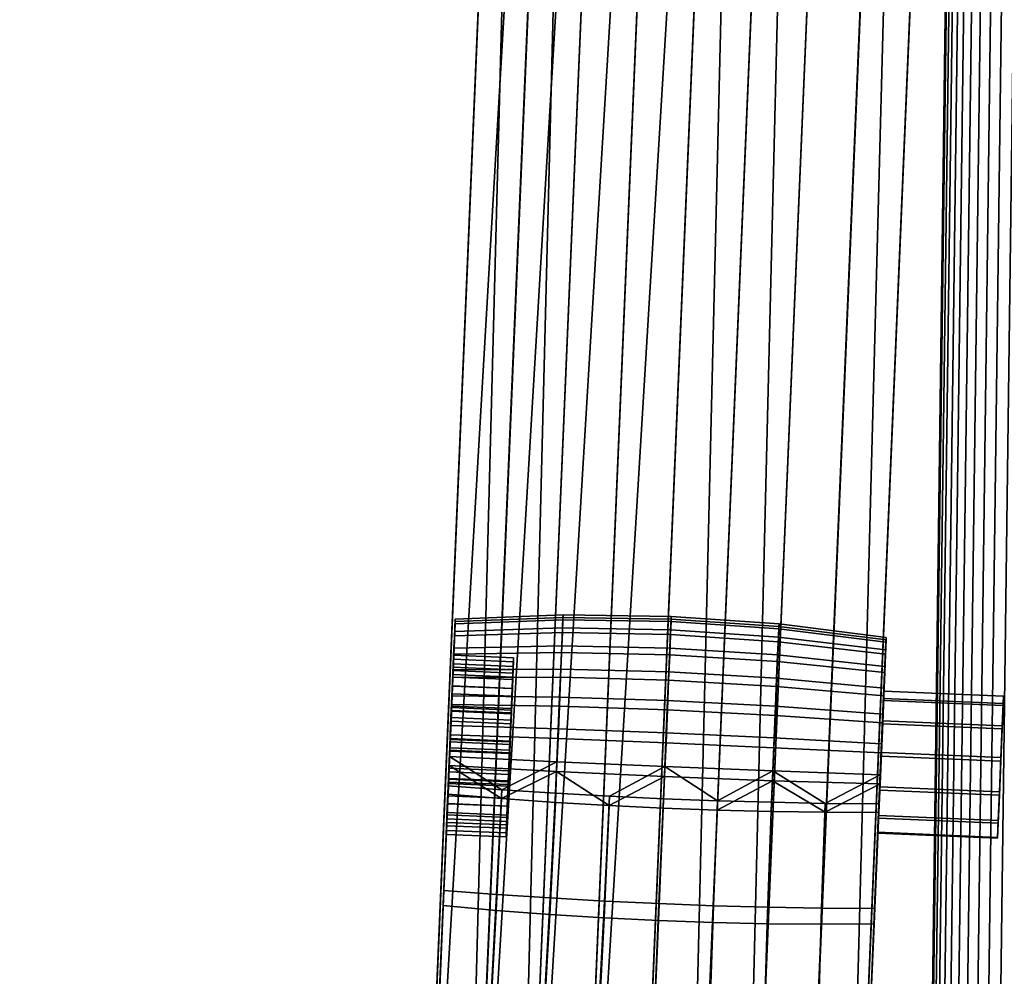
# Model space of a CAD drawing. Header units: millimetres. Extents: x -347 to 347, y -351 to 365.
# Tile 19 of 256: x -346 to -263, y 3 to 83. Entities that reach past the tile are written whole.
import ezdxf

# ---------------------------------------------------------------- set-up
doc = ezdxf.new("R2010")
doc.units = ezdxf.units.MM
doc.header["$MEASUREMENT"] = 0
for name, color, linetype in [('kolecka', 250, 'Continuous'), ('podrucky', 7, 'Continuous'), ('ram', 7, 'Continuous')]:
    doc.layers.add(name, color=color, linetype=linetype)

msp = doc.modelspace()

# ---------------------------------------------------------------- meshes
at = {"layer": 'kolecka'}
mesh = msp.add_polyface(dxfattribs=at)
corners = [(-313.408, -56.337, 32.196), (-313.408, -56.284, 28.713), (-331.408, -56.284, 28.713), (-331.408, -56.337, 32.196), (-204.679, 262.473, 30.246), (-206.33, 262.596, 30.331), (-206.131, 262.786, 26.127), (-204.473, 262.681, 26.085), (-204.885, 262.63, 34.413), (-206.528, 262.837, 34.536), (-202.931, 262.364, 30.186), (-202.765, 262.596, 26.056), (-203.097, 262.449, 34.326), (-203.263, 262.674, 38.453), (-205.091, 263, 38.554), (-201.113, 262.29, 30.15), (-201.021, 262.54, 26.038), (-201.205, 262.328, 34.273), (-201.296, 262.462, 38.392), (-199.259, 262.262, 30.138), (-199.259, 262.521, 26.032), (-199.259, 262.284, 34.255), (-199.259, 262.387, 38.372), (-199.259, 262.544, 42.487), (-201.388, 262.657, 42.508), (-197.406, 262.29, 30.15), (-197.498, 262.54, 26.038), (-197.314, 262.328, 34.273), (-197.223, 262.462, 38.392), (-197.131, 262.657, 42.508), (-195.588, 262.364, 30.186), (-195.754, 262.596, 26.056), (-195.422, 262.449, 34.326), (-195.256, 262.674, 38.453), (-193.84, 262.473, 30.246), (-194.046, 262.681, 26.085), (-193.634, 262.63, 34.413), (-192.188, 262.596, 30.331), (-192.388, 262.786, 26.127), (-191.99, 262.838, 34.536), (-333.408, -56.758, 24.541), (-344.408, -56.378, 27.304), (-344.408, -56.257, 30), (-333.408, -56.257, 30), (-344.408, -56.378, 32.696), (-333.408, -56.758, 35.459), (-345.513, -56.466, 30), (-345.513, -57.041, 35.812), (-311.408, -56.257, 30), (-300.408, -56.378, 27.304), (-311.408, -56.758, 24.541), (-311.408, -56.758, 35.459), (-300.408, -56.378, 32.696), (-300.408, -56.257, 30), (-299.304, -56.466, 30), (-299.304, -56.996, 24.419)]
mesh.append_faces([[corners[k] for k in face] for face in [(0, 1, 2, 3), (4, 5, 6, 7), (8, 9, 5, 4), (10, 4, 7, 11), (12, 8, 4, 10), (13, 14, 8, 12), (15, 10, 11, 16), (17, 12, 10, 15), (18, 13, 12, 17), (19, 15, 16, 20), (21, 17, 15, 19), (22, 18, 17, 21), (23, 24, 18, 22), (25, 19, 20, 26), (27, 21, 19, 25), (28, 22, 21, 27), (29, 23, 22, 28), (30, 25, 26, 31), (32, 27, 25, 30), (33, 28, 27, 32), (34, 30, 31, 35), (36, 32, 30, 34), (37, 34, 35, 38), (39, 36, 34, 37), (40, 41, 42, 43), (43, 42, 44, 45), (46, 42, 41, 41), (46, 44, 42, 42), (46, 47, 44, 44), (48, 49, 50, 50), (48, 51, 52, 53), (53, 49, 48, 48), (54, 49, 53, 53), (54, 53, 52, 52), (54, 55, 49, 49)]])
at = {"layer": 'podrucky'}
mesh = msp.add_polyface(dxfattribs=at)
corners = [(-265.793, 211.239, 667.423), (-266.044, 205.209, 664.368), (-265.812, 210.68, 663.433), (-266.037, 205.488, 668.358), (-265.558, 216.724, 665.459), (-301.526, 218.246, 665.419), (-301.78, 212.202, 663.392), (-301.76, 212.76, 667.383), (-302.005, 207.01, 668.318), (-302.012, 206.731, 664.328), (-313.027, -53.117, 682.528), (-297.862, 206.968, 670.22), (-308.876, -52.88, 688.42), (-293.422, 206.879, 671.643), (-304.437, -52.969, 689.842), (-288.771, 206.744, 672.525), (-302.005, 207.01, 668.318), (-313.02, -52.838, 686.518), (-301.76, 212.76, 667.383), (-297.603, 213.06, 669.229), (-293.152, 213.227, 670.61), (-288.495, 213.249, 671.466), (-284.013, 206.563, 672.827), (-283.734, 213.122, 671.76), (-279.255, 206.341, 672.536), (-278.978, 212.847, 671.477), (-270.173, 205.796, 670.251), (-269.914, 211.888, 669.26), (-274.338, 212.43, 670.631), (-274.608, 206.083, 671.664), (-266.037, 205.488, 668.358), (-265.793, 211.239, 667.423), (-293.038, 215.611, 658.392), (-293.236, 210.957, 660.198), (-297.659, 211.522, 661.563), (-297.449, 216.444, 659.653), (-288.405, 215.015, 657.614), (-288.597, 210.528, 659.356), (-283.652, 214.679, 657.354), (-283.841, 210.247, 659.074), (-278.888, 214.613, 657.624), (-279.08, 210.125, 659.366), (-274.224, 214.815, 658.413), (-274.423, 210.161, 660.219), (-269.76, 215.272, 659.684), (-269.971, 210.351, 661.594), (-297.876, 206.423, 662.435), (-302.012, 206.731, 664.328), (-293.441, 206.136, 661.023), (-288.794, 205.878, 660.151), (-301.78, 212.202, 663.392), (-284.037, 205.656, 659.859), (-279.278, 205.476, 660.161), (-274.627, 205.34, 661.044), (-270.188, 205.252, 662.466), (-266.044, 205.209, 664.368), (-265.586, 215.96, 661.383), (-265.812, 210.68, 663.433)]
mesh.append_faces([[corners[k] for k in face] for face in [(0, 1, 2, 2), (1, 0, 3, 3), (4, 0, 2, 2), (5, 6, 7, 7), (8, 7, 9, 9), (6, 9, 7, 7), (9, 10, 8, 8), (11, 12, 13, 13), (13, 14, 15, 15), (16, 17, 11, 11), (18, 16, 11, 19), (13, 20, 19, 11), (20, 13, 15, 21), (21, 15, 22, 23), (24, 25, 23, 22), (26, 27, 28, 29), (25, 24, 29, 28), (30, 31, 27, 26), (32, 33, 34, 35), (36, 37, 33, 32), (38, 39, 37, 36), (40, 41, 39, 38), (42, 43, 41, 40), (44, 45, 43, 42), (46, 47, 34, 34), (46, 33, 48, 48), (48, 37, 49, 49), (47, 50, 34, 34), (48, 33, 37, 37), (46, 34, 33, 33), (37, 39, 51, 49), (39, 52, 51, 51), (41, 53, 52, 52), (43, 54, 53, 53), (45, 55, 54, 54), (52, 39, 41, 41), (54, 43, 45, 45), (53, 41, 43, 43), (44, 56, 57, 45), (55, 45, 57, 57)]])
mesh = msp.add_polyface(dxfattribs=at)
corners = [(-277.059, -54.639, 682.568), (-266.044, 205.209, 664.368), (-266.037, 205.488, 668.358), (-277.052, -54.359, 686.558), (-309.305, 29.001, 460.487), (-309.164, 32.339, 460.874), (-309.204, 31.341, 458.5), (-309.278, 29.718, 463.204), (-309.151, 32.727, 463.345), (-309.162, 32.52, 465.837), (-309.2, 31.698, 468.278), (-309.295, 29.386, 465.995), (-313.027, -53.117, 682.528), (-313.02, -52.838, 686.518), (-302.005, 207.01, 668.318), (-291.178, 31.837, 468.731), (-291.245, 30.314, 471.105), (-282.24, 29.74, 470.955), (-282.175, 31.23, 468.633), (-300.2, 31.993, 468.613), (-300.266, 30.502, 470.935), (-291.137, 32.738, 466.058), (-282.135, 32.111, 466.018), (-300.16, 32.874, 465.998), (-291.125, 32.964, 463.328), (-282.122, 32.333, 463.348), (-300.148, 33.096, 463.327), (-291.139, 32.54, 460.623), (-282.137, 31.917, 460.701), (-300.162, 32.68, 460.681), (-291.183, 31.446, 458.022), (-282.179, 30.848, 458.157), (-300.205, 31.611, 458.137), (-273.194, 30.998, 465.877), (-273.232, 30.176, 468.318), (-273.183, 31.205, 463.385), (-273.197, 30.817, 460.914), (-309.2, 31.698, 468.278), (-309.261, 30.307, 470.445), (-309.162, 32.52, 465.837), (-309.151, 32.727, 463.345), (-273.236, 29.819, 458.54), (-309.164, 32.339, 460.874), (-309.204, 31.341, 458.5), (-284.013, 206.563, 672.827), (-290.27, -53.507, 690.735), (-279.255, 206.341, 672.536), (-285.623, -53.765, 689.863), (-274.608, 206.083, 671.664), (-288.771, 206.744, 672.525), (-299.786, -53.104, 690.725), (-270.173, 205.796, 670.251), (-277.052, -54.359, 686.558), (-266.037, 205.488, 668.358), (-281.188, -54.052, 688.451), (-308.891, -53.425, 680.635), (-313.027, -53.117, 682.528), (-302.012, 206.731, 664.328), (-297.876, 206.423, 662.435), (-304.456, -53.712, 679.222), (-299.809, -53.97, 678.35), (-293.441, 206.136, 661.023), (-288.794, 205.878, 660.151), (-295.051, -54.192, 678.059), (-284.037, 205.656, 659.859), (-285.642, -54.508, 679.243), (-290.292, -54.372, 678.361), (-279.278, 205.476, 660.161), (-274.627, 205.34, 661.044), (-277.059, -54.639, 682.568), (-281.202, -54.596, 680.666), (-270.188, 205.252, 662.466), (-266.044, 205.209, 664.368)]
mesh.append_faces([[corners[k] for k in face] for face in [(0, 1, 2, 2), (3, 0, 2, 2), (4, 5, 6, 6), (5, 7, 8, 8), (9, 8, 7, 7), (10, 9, 11, 11), (12, 13, 14, 14), (15, 16, 17, 18), (19, 20, 16, 15), (21, 15, 18, 22), (23, 19, 15, 21), (24, 21, 22, 25), (26, 23, 21, 24), (27, 24, 25, 28), (29, 26, 24, 27), (30, 27, 28, 31), (32, 29, 27, 30), (33, 22, 18, 34), (35, 25, 22, 33), (25, 35, 36, 28), (19, 37, 38, 20), (23, 39, 37, 19), (39, 23, 26, 40), (41, 31, 28, 36), (29, 42, 40, 26), (32, 43, 42, 29), (44, 45, 46, 46), (46, 47, 48, 48), (49, 50, 44, 44), (51, 52, 53, 53), (48, 47, 54, 51), (55, 56, 57, 57), (55, 57, 58, 58), (59, 55, 58, 58), (60, 59, 61, 62), (63, 60, 62, 64), (65, 66, 67, 68), (69, 70, 71, 72), (70, 65, 68, 71), (66, 63, 64, 67), (59, 58, 61, 61)]])
mesh = msp.add_polyface(dxfattribs=at)
corners = [(-309.894, 15.1, 461.461), (-309.828, 16.588, 458.808), (-310.156, 8.826, 457.696), (-309.911, 14.768, 464.251), (-310.117, 10.096, 471.101), (-309.809, 17.328, 469.388), (-309.884, 15.486, 466.969), (-309.759, 18.114, 454.075), (-310.493, 1.161, 469.379), (-310.561, -0.681, 460.694), (-310.875, -7.897, 468.506), (-310.974, -10.366, 463.057), (-311.391, -20.185, 464.773), (-311.26, -16.996, 468.49), (-301.804, -1.592, 458.769), (-302.354, -11.319, 460.221), (-306.792, -10.88, 461.428), (-306.262, -1.175, 459.581), (-301.258, 8.077, 456.63), (-305.738, 8.423, 457.076), (-310.974, -10.366, 463.057), (-310.561, -0.681, 460.694), (-310.156, 8.826, 457.696), (-305.288, 17.753, 453.679), (-300.799, 17.44, 453.396), (-309.759, 18.114, 454.075), (-301.729, 0.503, 471.377), (-306.19, 0.813, 470.532), (-306.687, -8.152, 470.176), (-302.243, -8.397, 471.417), (-301.217, 9.458, 472.219), (-305.698, 9.757, 471.75), (-311.26, -16.996, 468.49), (-307.119, -17.085, 470.394), (-302.681, -17.208, 471.819), (-310.493, 1.161, 469.379), (-310.875, -7.897, 468.506), (-310.117, 10.096, 471.101), (-300.79, 18.206, 474.375), (-305.279, 18.498, 474.074), (-309.75, 18.829, 473.656), (-297.862, 206.968, 670.22), (-313.02, -52.838, 686.518), (-308.876, -52.88, 688.42), (-309.894, 15.1, 461.461), (-309.911, 14.768, 464.251), (-304.916, 14.557, 464.257), (-304.899, 14.889, 461.466), (-309.828, 16.588, 458.808), (-304.833, 16.376, 458.813), (-309.884, 15.486, 466.969), (-304.889, 15.274, 466.974), (-309.845, 16.387, 466.537), (-309.869, 15.765, 464.182), (-304.874, 15.554, 464.187), (-304.85, 16.175, 466.542), (-309.854, 16.053, 461.763), (-304.859, 15.841, 461.769), (-304.916, 14.557, 464.257), (-304.859, 15.841, 461.769), (-304.899, 14.889, 461.466), (-304.802, 17.13, 459.469), (-304.889, 15.274, 466.974), (-304.874, 15.554, 464.187), (-304.813, 17.116, 469.394), (-304.85, 16.175, 466.542)]
mesh.append_faces([[corners[k] for k in face] for face in [(0, 1, 2, 2), (2, 3, 0, 0), (4, 5, 6, 6), (6, 3, 4, 4), (2, 1, 7, 7), (8, 3, 9, 9), (10, 9, 11, 11), (12, 13, 11, 11), (11, 13, 10, 10), (8, 4, 3, 3), (9, 10, 8, 8), (9, 3, 2, 2), (14, 15, 16, 17), (18, 14, 17, 19), (16, 20, 21, 17), (17, 21, 22, 19), (18, 19, 23, 24), (19, 22, 25, 23), (26, 27, 28, 29), (30, 31, 27, 26), (28, 32, 33, 33), (29, 33, 34, 34), (28, 33, 29, 29), (28, 27, 35, 36), (36, 32, 28, 28), (27, 31, 37, 35), (30, 38, 39, 31), (31, 39, 40, 37), (41, 42, 43, 43), (44, 45, 46, 47), (48, 44, 47, 49), (45, 50, 51, 46), (52, 53, 54, 55), (53, 56, 57, 54), (58, 59, 60, 60), (61, 60, 59, 59), (62, 63, 58, 58), (59, 58, 63, 63), (64, 65, 62, 62), (63, 62, 65, 65)]])
mesh = msp.add_polyface(dxfattribs=at)
corners = [(-273.183, 31.205, 463.385), (-273.194, 30.998, 465.877), (-274.149, 8.574, 471.141), (-274.188, 7.304, 457.736), (-273.465, 24.799, 473.443), (-273.679, 19.75, 474.223), (-273.782, 17.308, 473.696), (-273.688, 18.99, 453.412), (-273.58, 21.562, 453.302), (-273.791, 16.593, 454.115), (-296.736, 7.792, 456.363), (-301.258, 8.077, 456.63), (-300.799, 17.44, 453.396), (-296.298, 17.176, 453.228), (-291.79, 16.96, 453.176), (-292.191, 7.568, 456.277), (-287.644, 7.407, 456.373), (-287.28, 16.794, 453.239), (-283.114, 7.31, 456.65), (-282.774, 16.677, 453.416), (-278.622, 7.276, 457.106), (-278.275, 16.61, 453.709), (-273.791, 16.593, 454.115), (-274.188, 7.304, 457.736), (-296.695, 9.2, 472.504), (-296.289, 17.954, 474.557), (-300.79, 18.206, 474.375), (-301.217, 9.458, 472.219), (-292.149, 8.986, 472.603), (-291.781, 17.743, 474.622), (-287.602, 8.815, 472.515), (-287.271, 17.573, 474.568), (-283.073, 8.69, 472.239), (-282.765, 17.444, 474.395), (-278.582, 8.609, 471.78), (-278.267, 17.355, 474.104), (-274.149, 8.574, 471.141), (-273.782, 17.308, 473.696), (-291.678, 19.586, 452.406), (-291.559, 22.402, 452.285), (-282.547, 22.001, 452.545), (-282.664, 19.246, 452.663), (-273.679, 19.75, 474.223), (-282.655, 20.06, 474.959), (-291.668, 20.418, 475.198), (-300.68, 20.823, 474.939), (-305.279, 18.498, 474.074), (-273.58, 21.562, 453.302), (-273.688, 18.99, 453.412), (-300.689, 20.009, 452.643), (-305.288, 17.753, 453.679), (-293.422, 206.879, 671.643), (-308.876, -52.88, 688.42), (-304.437, -52.969, 689.842), (-284.013, 206.563, 672.827), (-299.786, -53.104, 690.725), (-295.027, -53.285, 691.027), (-290.27, -53.507, 690.735), (-288.771, 206.744, 672.525)]
mesh.append_faces([[corners[k] for k in face] for face in [(0, 1, 2, 2), (2, 3, 0, 0), (4, 5, 6, 6), (1, 6, 2, 2), (7, 8, 9, 9), (10, 11, 12, 13), (13, 14, 15, 10), (16, 15, 14, 17), (18, 16, 17, 19), (20, 18, 19, 21), (21, 22, 23, 20), (24, 25, 26, 27), (28, 29, 25, 24), (30, 31, 29, 28), (32, 33, 31, 30), (34, 35, 33, 32), (35, 34, 36, 37), (38, 39, 40, 41), (42, 35, 37, 37), (43, 35, 42, 42), (43, 31, 33, 33), (44, 31, 43, 43), (35, 43, 33, 33), (44, 25, 29, 29), (44, 45, 26, 25), (44, 29, 31, 31), (46, 26, 45, 45), (40, 47, 48, 41), (21, 48, 22, 22), (21, 41, 48, 48), (38, 41, 17, 14), (41, 19, 17, 17), (19, 41, 21, 21), (13, 38, 14, 14), (12, 49, 13, 13), (50, 49, 12, 12), (49, 38, 13, 13), (51, 52, 53, 53), (54, 55, 56, 56), (57, 54, 56, 56), (55, 58, 53, 53)]])
mesh = msp.add_polyface(dxfattribs=at)
corners = [(-274.907, -9.419, 468.546), (-275.006, -11.888, 463.097), (-274.593, -2.203, 460.734), (-274.525, -0.361, 469.419), (-274.188, 7.304, 457.736), (-275.292, -18.518, 468.53), (-274.149, 8.574, 471.141), (-297.234, -1.925, 458.276), (-297.735, -11.669, 459.48), (-302.354, -11.319, 460.221), (-301.804, -1.592, 458.769), (-292.605, -2.167, 458.114), (-293.019, -11.92, 459.233), (-287.973, -2.316, 458.286), (-288.299, -12.068, 459.491), (-283.392, -2.371, 458.79), (-283.668, -12.109, 460.242), (-278.916, -2.332, 459.612), (-279.212, -12.047, 461.459), (-296.736, 7.792, 456.363), (-301.258, 8.077, 456.63), (-292.191, 7.568, 456.277), (-287.644, 7.407, 456.373), (-283.114, 7.31, 456.65), (-278.622, 7.276, 457.106), (-284.016, -21.807, 461.513), (-274.593, -2.203, 460.734), (-275.006, -11.888, 463.097), (-274.188, 7.304, 457.736), (-279.572, -21.797, 462.925), (-297.157, 0.236, 471.894), (-301.729, 0.503, 471.377), (-302.243, -8.397, 471.417), (-297.62, -8.629, 472.184), (-292.528, 0.015, 472.071), (-292.903, -8.84, 472.446), (-287.897, -0.156, 471.904), (-288.185, -9.028, 472.194), (-283.318, -0.276, 471.397), (-283.557, -9.188, 471.438), (-278.844, -0.344, 470.563), (-279.106, -9.319, 470.207), (-296.695, 9.2, 472.504), (-301.217, 9.458, 472.219), (-292.149, 8.986, 472.603), (-287.602, 8.815, 472.515), (-283.073, 8.69, 472.239), (-278.582, 8.609, 471.78), (-302.681, -17.208, 471.819), (-298.031, -17.365, 472.702), (-293.273, -17.553, 473.005), (-283.867, -18.005, 471.84), (-279.43, -18.256, 470.425), (-275.292, -18.518, 468.53), (-288.514, -17.768, 472.713), (-274.907, -9.419, 468.546), (-274.525, -0.361, 469.419), (-274.149, 8.574, 471.141), (-285.623, -53.765, 689.863), (-279.255, 206.341, 672.536), (-290.27, -53.507, 690.735), (-270.173, 205.796, 670.251), (-281.188, -54.052, 688.451), (-277.052, -54.359, 686.558)]
mesh.append_faces([[corners[k] for k in face] for face in [(0, 1, 2, 2), (3, 2, 4, 4), (1, 0, 5, 5), (4, 6, 3, 3), (2, 3, 0, 0), (7, 8, 9, 10), (11, 12, 8, 7), (13, 14, 12, 11), (15, 16, 14, 13), (17, 18, 16, 15), (19, 7, 10, 20), (21, 11, 7, 19), (22, 13, 11, 21), (23, 15, 13, 22), (24, 17, 15, 23), (25, 16, 18, 18), (17, 26, 27, 18), (26, 17, 24, 28), (29, 18, 27, 27), (30, 31, 32, 33), (34, 30, 33, 35), (36, 34, 35, 37), (38, 36, 37, 39), (40, 38, 39, 41), (42, 43, 31, 30), (44, 42, 30, 34), (45, 44, 34, 36), (46, 45, 36, 38), (47, 46, 38, 40), (32, 48, 49, 33), (33, 49, 50, 35), (37, 51, 39, 39), (52, 53, 41, 41), (52, 41, 39, 39), (35, 54, 37, 37), (40, 41, 55, 56), (56, 57, 47, 40), (53, 55, 41, 41), (58, 59, 60, 60), (61, 62, 63, 63)]])
mesh = msp.add_polyface(dxfattribs=at)
corners = [(-309.32, 28.722, 463.274), (-309.465, 25.354, 465.246), (-309.335, 28.434, 465.693), (-309.471, 25.112, 461.791), (-309.344, 28.1, 460.919), (-309.204, 31.341, 458.5), (-309.38, 27.159, 458.067), (-309.305, 29.001, 460.487), (-309.2, 31.698, 468.278), (-309.295, 29.386, 465.995), (-309.361, 27.899, 468.648), (-309.164, 32.339, 460.874), (-309.278, 29.718, 463.204), (-309.267, 29.795, 456.44), (-309.162, 32.52, 465.837), (-309.261, 30.307, 470.445), (-309.465, 25.481, 470.492), (-309.34, 28.491, 472.163), (-309.347, 27.859, 454.859), (-300.35, 28.557, 472.775), (-300.45, 26.232, 474.103), (-291.434, 25.948, 474.344), (-291.332, 28.325, 472.986), (-291.245, 30.314, 471.105), (-282.325, 27.795, 472.795), (-282.24, 29.74, 470.955), (-300.266, 30.502, 470.935), (-291.252, 29.753, 455.766), (-291.183, 31.446, 458.022), (-282.179, 30.848, 458.157), (-282.247, 29.192, 455.95), (-300.272, 29.954, 455.93), (-300.205, 31.611, 458.137), (-291.34, 27.633, 454.035), (-282.333, 27.117, 454.256), (-300.358, 27.88, 454.236), (-273.293, 28.785, 470.485), (-273.372, 26.969, 472.203), (-273.232, 30.176, 468.318), (-282.175, 31.23, 468.633), (-309.34, 28.491, 472.163), (-309.433, 26.321, 473.402), (-309.261, 30.307, 470.445), (-273.379, 26.337, 454.899), (-273.299, 28.273, 456.48), (-273.236, 29.819, 458.54), (-309.267, 29.795, 456.44), (-309.204, 31.341, 458.5), (-309.347, 27.859, 454.859), (-309.305, 29.001, 460.487), (-309.38, 27.159, 458.067), (-304.385, 26.947, 458.073), (-304.31, 28.789, 460.493), (-309.278, 29.718, 463.204), (-304.282, 29.507, 463.21), (-309.361, 27.899, 468.648), (-309.295, 29.386, 465.995), (-304.299, 29.175, 466.001), (-304.365, 27.688, 468.654), (-309.335, 28.434, 465.693), (-309.392, 27.145, 467.992), (-304.396, 26.933, 467.998), (-304.339, 28.222, 465.698), (-309.32, 28.722, 463.274), (-304.324, 28.51, 463.28), (-309.344, 28.1, 460.919), (-304.348, 27.888, 460.925), (-304.282, 29.507, 463.21), (-304.31, 28.789, 460.493), (-304.348, 27.888, 460.925), (-304.413, 26.292, 458.828), (-304.339, 28.222, 465.698), (-304.324, 28.51, 463.28), (-304.396, 26.933, 467.998), (-304.299, 29.175, 466.001), (-304.365, 27.688, 468.654)]
mesh.append_faces([[corners[k] for k in face] for face in [(0, 1, 2, 2), (3, 0, 4, 4), (5, 6, 7, 7), (8, 9, 10, 10), (11, 7, 12, 12), (5, 13, 6, 6), (9, 14, 12, 12), (8, 10, 15, 15), (15, 16, 17, 17), (18, 6, 13, 13), (10, 16, 15, 15), (19, 20, 21, 22), (23, 22, 24, 25), (26, 19, 22, 23), (27, 28, 29, 30), (31, 32, 28, 27), (33, 27, 30, 34), (35, 31, 27, 33), (36, 25, 24, 37), (38, 39, 25, 36), (19, 40, 41, 20), (26, 42, 40, 19), (43, 34, 30, 44), (44, 30, 29, 45), (31, 46, 47, 32), (35, 48, 46, 31), (49, 50, 51, 52), (53, 49, 52, 54), (55, 56, 57, 58), (56, 53, 54, 57), (59, 60, 61, 62), (63, 59, 62, 64), (65, 63, 64, 66), (67, 68, 69, 69), (70, 69, 68, 68), (71, 67, 72, 72), (69, 72, 67, 67), (73, 74, 71, 71), (67, 71, 74, 74), (74, 73, 75, 75)]])
mesh = msp.add_polyface(dxfattribs=at)
corners = [(-273.197, 30.817, 460.914), (-273.791, 16.593, 454.115), (-273.236, 29.819, 458.54), (-273.299, 28.273, 456.48), (-273.474, 24.082, 453.822), (-273.379, 26.337, 454.899), (-274.188, 7.304, 457.736), (-273.183, 31.205, 463.385), (-273.194, 30.998, 465.877), (-273.232, 30.176, 468.318), (-273.782, 17.308, 473.696), (-273.293, 28.785, 470.485), (-273.372, 26.969, 472.203), (-273.465, 24.799, 473.443), (-273.58, 21.562, 453.302), (-273.571, 22.323, 474.145), (-273.679, 19.75, 474.223), (-291.549, 23.236, 475.113), (-291.668, 20.418, 475.198), (-282.655, 20.06, 474.959), (-282.538, 22.817, 474.876), (-300.563, 23.579, 474.856), (-300.68, 20.823, 474.939), (-291.434, 25.948, 474.344), (-282.425, 25.47, 474.123), (-300.45, 26.232, 474.103), (-291.332, 28.325, 472.986), (-282.325, 27.795, 472.795), (-291.443, 25.163, 452.854), (-291.34, 27.633, 454.035), (-282.333, 27.117, 454.256), (-282.434, 24.702, 453.102), (-300.459, 25.465, 453.082), (-300.358, 27.88, 454.236), (-291.559, 22.402, 452.285), (-282.547, 22.001, 452.545), (-300.573, 22.764, 452.525), (-300.689, 20.009, 452.643), (-291.678, 19.586, 452.406), (-273.571, 22.323, 474.145), (-273.679, 19.75, 474.223), (-273.465, 24.799, 473.443), (-273.372, 26.969, 472.203), (-273.474, 24.082, 453.822), (-273.379, 26.337, 454.899), (-273.58, 21.562, 453.302), (-304.613, 21.509, 456.252), (-304.711, 19.226, 457.872), (-304.611, 21.578, 457.249), (-304.509, 23.995, 457.538), (-304.413, 26.292, 458.828), (-304.495, 24.297, 456.584), (-304.31, 28.789, 460.493), (-304.385, 26.947, 458.073), (-304.47, 25.27, 470.497), (-304.487, 24.838, 469.595), (-304.587, 22.486, 470.218), (-304.585, 22.555, 471.215), (-304.365, 27.688, 468.654), (-304.689, 20.069, 469.929), (-304.396, 26.933, 467.998), (-304.476, 24.901, 461.796), (-304.605, 21.79, 460.278), (-304.469, 25.143, 465.252), (-304.593, 22.274, 467.189)]
mesh.append_faces([[corners[k] for k in face] for face in [(0, 1, 2, 2), (2, 1, 3, 3), (4, 5, 1, 1), (1, 5, 3, 3), (6, 0, 7, 7), (8, 9, 10, 10), (11, 12, 10, 10), (12, 13, 10, 10), (9, 11, 10, 10), (4, 1, 14, 14), (6, 1, 0, 0), (15, 16, 13, 13), (17, 18, 19, 20), (21, 22, 18, 17), (23, 17, 20, 24), (25, 21, 17, 23), (26, 23, 24, 27), (28, 29, 30, 31), (32, 33, 29, 28), (34, 28, 31, 35), (36, 32, 28, 34), (37, 36, 34, 38), (39, 20, 19, 40), (41, 24, 20, 39), (24, 41, 42, 27), (43, 31, 30, 44), (31, 43, 45, 35), (46, 47, 48, 48), (48, 49, 46, 46), (50, 51, 49, 49), (46, 49, 51, 51), (52, 53, 50, 50), (51, 50, 53, 53), (54, 55, 56, 56), (56, 57, 54, 54), (54, 58, 55, 55), (59, 57, 56, 56), (55, 58, 60, 60), (61, 62, 63, 63), (63, 62, 64, 64)]])
mesh = msp.add_polyface(dxfattribs=at)
corners = [(-309.409, 26.503, 458.822), (-309.471, 25.112, 461.791), (-309.344, 28.1, 460.919), (-309.601, 22.001, 460.272), (-309.505, 24.206, 457.532), (-309.606, 21.79, 457.244), (-309.707, 19.437, 457.866), (-309.392, 27.145, 467.992), (-309.335, 28.434, 465.693), (-309.465, 25.354, 465.246), (-309.588, 22.485, 467.184), (-309.482, 25.05, 469.59), (-309.32, 28.722, 463.274), (-309.685, 20.28, 469.924), (-309.583, 22.697, 470.212), (-309.491, 24.508, 456.579), (-309.441, 25.604, 453.782), (-309.547, 23.083, 453.262), (-309.608, 21.72, 456.246), (-309.656, 20.512, 453.372), (-309.347, 27.859, 454.859), (-309.38, 27.159, 458.067), (-309.433, 26.321, 473.402), (-309.465, 25.481, 470.492), (-309.581, 22.767, 471.21), (-309.34, 28.491, 472.163), (-309.698, 19.979, 470.877), (-309.647, 21.272, 474.183), (-309.538, 23.845, 474.105), (-300.563, 23.579, 474.856), (-309.538, 23.845, 474.105), (-309.647, 21.272, 474.183), (-300.68, 20.823, 474.939), (-300.45, 26.232, 474.103), (-309.433, 26.321, 473.402), (-309.347, 27.859, 454.859), (-300.358, 27.88, 454.236), (-300.459, 25.465, 453.082), (-309.441, 25.604, 453.782), (-300.573, 22.764, 452.525), (-309.547, 23.083, 453.262), (-300.689, 20.009, 452.643), (-309.656, 20.512, 453.372), (-309.491, 24.508, 456.579), (-309.608, 21.72, 456.246), (-304.613, 21.509, 456.252), (-304.495, 24.297, 456.584), (-309.38, 27.159, 458.067), (-304.385, 26.947, 458.073), (-309.581, 22.767, 471.21), (-309.465, 25.481, 470.492), (-304.47, 25.27, 470.497), (-304.585, 22.555, 471.215), (-309.361, 27.899, 468.648), (-304.365, 27.688, 468.654), (-309.698, 19.979, 470.877), (-304.703, 19.767, 470.883), (-309.482, 25.05, 469.59), (-309.583, 22.697, 470.212), (-304.587, 22.486, 470.218), (-304.487, 24.838, 469.595), (-309.392, 27.145, 467.992), (-304.396, 26.933, 467.998), (-309.685, 20.28, 469.924), (-304.689, 20.069, 469.929), (-309.409, 26.503, 458.822), (-309.344, 28.1, 460.919), (-304.348, 27.888, 460.925), (-304.413, 26.292, 458.828), (-309.606, 21.79, 457.244), (-309.505, 24.206, 457.532), (-304.509, 23.995, 457.538), (-304.611, 21.578, 457.249), (-304.605, 21.79, 460.278), (-304.476, 24.901, 461.796), (-309.471, 25.112, 461.791), (-309.601, 22.001, 460.272), (-304.476, 24.901, 461.796), (-304.469, 25.143, 465.252), (-309.465, 25.354, 465.246), (-309.471, 25.112, 461.791), (-304.469, 25.143, 465.252), (-304.593, 22.274, 467.189), (-309.588, 22.485, 467.184), (-309.465, 25.354, 465.246)]
mesh.append_faces([[corners[k] for k in face] for face in [(0, 1, 2, 2), (3, 4, 5, 5), (6, 3, 5, 5), (0, 4, 3, 3), (3, 1, 0, 0), (7, 8, 9, 9), (9, 10, 7, 7), (11, 7, 10, 10), (12, 1, 9, 9), (13, 14, 10, 10), (11, 10, 14, 14), (15, 16, 17, 17), (17, 18, 15, 15), (18, 17, 19, 19), (20, 15, 21, 21), (22, 23, 24, 24), (25, 23, 22, 22), (26, 27, 24, 24), (16, 15, 20, 20), (24, 27, 28, 28), (24, 28, 22, 22), (29, 30, 31, 32), (30, 29, 33, 34), (35, 36, 37, 38), (39, 40, 38, 37), (41, 42, 40, 39), (43, 44, 45, 46), (47, 43, 46, 48), (49, 50, 51, 52), (50, 53, 54, 51), (55, 49, 52, 56), (57, 58, 59, 60), (61, 57, 60, 62), (58, 63, 64, 59), (65, 66, 67, 68), (69, 70, 71, 72), (70, 65, 68, 71), (73, 74, 75, 76), (77, 78, 79, 80), (81, 82, 83, 84)]])
mesh = msp.add_polyface(dxfattribs=at)
corners = [(-309.725, 19.132, 462.21), (-309.601, 22.001, 460.272), (-309.797, 17.342, 459.464), (-309.854, 16.053, 461.763), (-309.869, 15.765, 464.182), (-309.718, 19.374, 465.665), (-309.78, 17.983, 468.634), (-309.685, 20.28, 469.924), (-309.588, 22.485, 467.184), (-309.845, 16.387, 466.537), (-309.707, 19.437, 457.866), (-309.608, 21.72, 456.246), (-309.759, 18.114, 454.075), (-309.724, 19.005, 456.964), (-309.828, 16.588, 458.808), (-309.656, 20.512, 453.372), (-309.809, 17.328, 469.388), (-309.75, 18.829, 473.656), (-309.698, 19.979, 470.877), (-310.117, 10.096, 471.101), (-309.647, 21.272, 474.183), (-305.279, 18.498, 474.074), (-309.647, 21.272, 474.183), (-309.75, 18.829, 473.656), (-300.68, 20.823, 474.939), (-309.759, 18.114, 454.075), (-309.656, 20.512, 453.372), (-305.288, 17.753, 453.679), (-300.689, 20.009, 452.643), (-309.724, 19.005, 456.964), (-309.828, 16.588, 458.808), (-304.833, 16.376, 458.813), (-304.729, 18.794, 456.97), (-309.608, 21.72, 456.246), (-304.613, 21.509, 456.252), (-309.809, 17.328, 469.388), (-309.698, 19.979, 470.877), (-304.703, 19.767, 470.883), (-304.813, 17.116, 469.394), (-309.884, 15.486, 466.969), (-304.889, 15.274, 466.974), (-309.685, 20.28, 469.924), (-309.78, 17.983, 468.634), (-304.785, 17.772, 468.639), (-304.689, 20.069, 469.929), (-309.845, 16.387, 466.537), (-304.85, 16.175, 466.542), (-309.797, 17.342, 459.464), (-309.707, 19.437, 457.866), (-304.711, 19.226, 457.872), (-304.802, 17.13, 459.469), (-309.854, 16.053, 461.763), (-304.859, 15.841, 461.769), (-309.606, 21.79, 457.244), (-304.611, 21.578, 457.249), (-304.899, 14.889, 461.466), (-304.802, 17.13, 459.469), (-304.833, 16.376, 458.813), (-304.711, 19.226, 457.872), (-304.613, 21.509, 456.252), (-304.729, 18.794, 456.97), (-304.703, 19.767, 470.883), (-304.785, 17.772, 468.639), (-304.813, 17.116, 469.394), (-304.85, 16.175, 466.542), (-304.585, 22.555, 471.215), (-304.689, 20.069, 469.929), (-304.729, 18.921, 462.215), (-304.605, 21.79, 460.278), (-309.601, 22.001, 460.272), (-309.725, 19.132, 462.21), (-304.593, 22.274, 467.189), (-304.723, 19.163, 465.671), (-309.718, 19.374, 465.665), (-309.588, 22.485, 467.184), (-304.723, 19.163, 465.671), (-304.729, 18.921, 462.215), (-309.725, 19.132, 462.21), (-309.718, 19.374, 465.665), (-304.593, 22.274, 467.189), (-304.605, 21.79, 460.278), (-304.729, 18.921, 462.215), (-304.723, 19.163, 465.671)]
mesh.append_faces([[corners[k] for k in face] for face in [(0, 1, 2, 2), (0, 3, 4, 4), (2, 3, 0, 0), (5, 0, 4, 4), (6, 7, 8, 8), (6, 5, 9, 9), (4, 9, 5, 5), (8, 5, 6, 6), (2, 1, 10, 10), (11, 12, 13, 13), (12, 14, 13, 13), (15, 12, 11, 11), (16, 17, 18, 18), (16, 19, 17, 17), (17, 20, 18, 18), (21, 22, 23, 23), (22, 21, 24, 24), (25, 26, 27, 27), (28, 27, 26, 26), (29, 30, 31, 32), (33, 29, 32, 34), (35, 36, 37, 38), (39, 35, 38, 40), (41, 42, 43, 44), (42, 45, 46, 43), (47, 48, 49, 50), (51, 47, 50, 52), (48, 53, 54, 49), (55, 56, 57, 57), (58, 57, 56, 56), (58, 59, 60, 60), (57, 58, 60, 60), (61, 62, 63, 63), (64, 63, 62, 62), (65, 66, 61, 61), (62, 61, 66, 66), (67, 68, 69, 70), (71, 72, 73, 74), (75, 76, 77, 78), (79, 80, 81, 81), (81, 82, 79, 79)]])
at = {"layer": 'ram'}
mesh = msp.add_polyface(dxfattribs=at)
corners = [(-255.554, 60, 462.988), (-255.554, 80, 462.988), (-258.585, 80, 459.012), (-258.585, 60, 459.012), (-255.554, 40, 462.988), (-258.585, 40, 459.012), (-273.373, 26.714, 463.61), (-273.402, 26.101, 466.416), (-263.411, 25.678, 466.427), (-263.382, 26.291, 463.621), (-273.482, 24.256, 468.615), (-263.491, 23.833, 468.626), (-273.596, 21.601, 469.703), (-263.605, 21.178, 469.714), (-273.717, 18.744, 469.432), (-263.726, 18.321, 469.443), (-273.817, 16.341, 467.863), (-263.825, 15.918, 467.875), (-273.717, 18.449, 458.216), (-273.596, 21.287, 457.795), (-263.605, 20.864, 457.806), (-263.726, 18.026, 458.227), (-273.482, 23.996, 458.742), (-263.491, 23.573, 458.753), (-273.402, 25.954, 460.841), (-263.411, 25.531, 460.852), (-266.753, 148.554, 452.95), (-266.545, 157.65, 454.565), (-265.578, 158.097, 452.505), (-265.79, 148.801, 450.854), (-267.26, 148.291, 455.103), (-267.058, 157.179, 456.681), (-267.347, 148.027, 457.186), (-267.149, 156.713, 458.728), (-267.051, 147.759, 459.249), (-266.857, 156.242, 460.755), (-266.329, 147.478, 461.337), (-266.14, 155.755, 462.807), (-265.16, 147.201, 463.322), (-264.976, 155.281, 464.756), (-263.577, 146.946, 465.065), (-263.397, 154.85, 466.469), (-261.666, 146.73, 466.449), (-261.489, 154.492, 467.827), (-259.556, 146.566, 467.398), (-259.381, 154.227, 468.759), (-257.388, 146.457, 467.896), (-257.214, 154.062, 469.246), (-255.289, 146.404, 467.977), (-255.115, 153.991, 469.324), (-251.245, 146.441, 467.02), (-251.07, 154.107, 468.381), (-254.527, 139.353, 444.504), (-254.341, 149.273, 445.273), (-252.172, 149.164, 445.771), (-252.358, 139.302, 445.006), (-256.626, 139.39, 444.422), (-256.44, 149.327, 445.193), (-258.706, 139.417, 444.723), (-258.52, 149.332, 445.492), (-260.811, 139.432, 445.449), (-260.626, 149.284, 446.214), (-262.813, 139.432, 446.622), (-262.629, 149.177, 447.378), (-264.571, 139.417, 448.21), (-264.391, 149.013, 448.954), (-265.967, 139.386, 450.123), (-266.926, 139.343, 452.235), (-267.429, 139.29, 454.404), (-267.513, 139.231, 456.503), (-267.212, 139.167, 458.582), (-266.487, 139.095, 460.687), (-265.314, 139.019, 462.687), (-263.727, 138.942, 464.444), (-261.814, 138.871, 465.839), (-259.702, 138.808, 466.796), (-257.532, 138.757, 467.299), (-255.433, 138.719, 467.381), (-251.391, 138.679, 466.417), (-252.505, 129.411, 445.211), (-254.675, 129.404, 444.71), (-256.775, 129.426, 444.628), (-258.854, 129.474, 444.929), (-260.958, 129.552, 445.654), (-262.958, 129.659, 446.825), (-264.715, 129.793, 448.409), (-266.108, 129.945, 450.319), (-267.064, 130.105, 452.427), (-267.564, 130.263, 454.592), (-267.644, 130.41, 456.686), (-267.341, 130.552, 458.761), (-266.612, 130.689, 460.861), (-265.437, 130.814, 462.857), (-263.847, 130.916, 464.611), (-261.931, 130.989, 466.003), (-259.818, 131.028, 466.958), (-257.647, 131.035, 467.459), (-255.548, 131.014, 467.541), (-251.507, 130.894, 466.579)]
mesh.append_faces([[corners[k] for k in face] for face in [(0, 1, 2, 3), (4, 0, 3, 5), (6, 7, 8, 9), (7, 10, 11, 8), (10, 12, 13, 11), (12, 14, 15, 13), (14, 16, 17, 15), (18, 19, 20, 21), (19, 22, 23, 20), (22, 24, 25, 23), (24, 6, 9, 25), (26, 27, 28, 29), (30, 31, 27, 26), (32, 33, 31, 30), (34, 35, 33, 32), (36, 37, 35, 34), (38, 39, 37, 36), (40, 41, 39, 38), (42, 43, 41, 40), (44, 45, 43, 42), (46, 47, 45, 44), (48, 49, 47, 46), (50, 51, 49, 48), (52, 53, 54, 55), (56, 57, 53, 52), (58, 59, 57, 56), (60, 61, 59, 58), (62, 63, 61, 60), (64, 65, 63, 62), (66, 29, 65, 64), (67, 26, 29, 66), (68, 30, 26, 67), (69, 32, 30, 68), (70, 34, 32, 69), (71, 36, 34, 70), (72, 38, 36, 71), (73, 40, 38, 72), (74, 42, 40, 73), (75, 44, 42, 74), (76, 46, 44, 75), (77, 48, 46, 76), (78, 50, 48, 77), (52, 55, 79, 80), (58, 56, 81, 82), (56, 52, 80, 81), (62, 60, 83, 84), (66, 64, 85, 86), (64, 62, 84, 85), (60, 58, 82, 83), (86, 87, 67, 66), (68, 67, 87, 88), (70, 69, 89, 90), (69, 68, 88, 89), (72, 71, 91, 92), (74, 73, 93, 94), (73, 72, 92, 93), (71, 70, 90, 91), (76, 75, 95, 96), (78, 77, 97, 98), (77, 76, 96, 97), (75, 74, 94, 95)]])
mesh = msp.add_polyface(dxfattribs=at)
corners = [(-261.326, -140, 473.139), (-261.326, -160, 473.139), (-257.988, -160, 476.861), (-257.988, -140, 476.861), (-261.326, -120, 473.139), (-257.988, -120, 476.861), (-273.817, 16.341, 467.863), (-273.873, 14.941, 465.357), (-263.882, 14.518, 465.368), (-263.825, 15.918, 467.875), (-273.873, 14.865, 462.486), (-263.882, 14.443, 462.497), (-273.817, 16.131, 459.909), (-263.825, 15.708, 459.92), (-273.717, 18.449, 458.216), (-263.726, 18.026, 458.227), (-248.476, 129.523, 447.558), (-246.886, 129.626, 449.312), (-250.917, -182.026, 471.128), (-252.507, -182.129, 469.374), (-252.505, 129.411, 445.211), (-250.391, 129.451, 446.167), (-254.423, -182.201, 467.982), (-256.536, -182.241, 467.027), (-256.775, 129.426, 444.628), (-254.675, 129.404, 444.71), (-258.707, -182.248, 466.526), (-260.806, -182.226, 466.444), (-260.958, 129.552, 445.654), (-258.854, 129.474, 444.929), (-262.885, -182.178, 466.745), (-264.99, -182.1, 467.47), (-264.715, 129.793, 448.409), (-262.958, 129.659, 446.825), (-266.99, -181.993, 468.641), (-268.746, -181.859, 470.225), (-267.064, 130.105, 452.427), (-266.108, 129.945, 450.319), (-270.139, -181.707, 472.135), (-271.095, -181.547, 474.243), (-267.644, 130.41, 456.686), (-267.564, 130.263, 454.592), (-271.595, -181.389, 476.407), (-271.675, -181.242, 478.502), (-266.612, 130.689, 460.861), (-267.341, 130.552, 458.761), (-271.372, -181.1, 480.577), (-270.643, -180.963, 482.677), (-263.847, 130.916, 464.611), (-265.437, 130.814, 462.857), (-269.468, -180.838, 484.673), (-267.878, -180.736, 486.427), (-259.818, 131.028, 466.958), (-261.931, 130.989, 466.003), (-265.963, -180.663, 487.818), (-263.849, -180.624, 488.774), (-255.548, 131.014, 467.541), (-257.647, 131.035, 467.459), (-261.679, -180.617, 489.275), (-259.579, -180.638, 489.356), (-249.561, 130.792, 465.485), (-251.507, 130.894, 466.579), (-255.538, -180.758, 488.395), (-253.593, -180.86, 487.3), (-246.424, 130.521, 462.195), (-247.83, 130.666, 463.999), (-251.861, -180.986, 485.815), (-250.455, -181.131, 484.011), (-249.742, -181.902, 473.124), (-249.013, -181.764, 475.224), (-249.154, -198.348, 476.3), (-249.803, -198.355, 474.158), (-250.901, -198.354, 472.116), (-252.396, -198.345, 470.324), (-254.231, -198.329, 468.866), (-256.287, -198.305, 467.824), (-258.429, -198.277, 467.227), (-260.634, -198.244, 467.053), (-262.682, -198.211, 467.274), (-264.823, -198.173, 467.923), (-266.865, -198.133, 469.02), (-268.657, -198.093, 470.516), (-270.115, -198.056, 472.35), (-271.156, -198.024, 474.407), (-271.753, -197.998, 476.548), (-271.927, -197.978, 478.754), (-271.706, -197.965, 480.802), (-271.056, -197.958, 482.943), (-269.958, -197.959, 484.986), (-268.463, -197.968, 486.778), (-266.628, -197.985, 488.236), (-264.573, -198.008, 489.278), (-262.431, -198.036, 489.875), (-260.225, -198.069, 490.049), (-256.031, -198.141, 489.177), (-253.996, -198.181, 488.083), (-258.178, -198.102, 489.828), (-252.213, -198.22, 486.597), (-250.76, -198.257, 484.775), (-248.694, -181.584, 477.86), (-249.449, -181.284, 482.001), (-248.931, -198.334, 478.512), (-249.718, -198.289, 482.732)]
mesh.append_faces([[corners[k] for k in face] for face in [(0, 1, 2, 3), (4, 0, 3, 5), (6, 7, 8, 9), (7, 10, 11, 8), (10, 12, 13, 11), (12, 14, 15, 13), (16, 17, 18, 19), (20, 21, 22, 23), (21, 16, 19, 22), (24, 25, 26, 27), (28, 29, 30, 31), (29, 24, 27, 30), (32, 33, 34, 35), (36, 37, 38, 39), (37, 32, 35, 38), (33, 28, 31, 34), (25, 20, 23, 26), (40, 41, 42, 43), (44, 45, 46, 47), (45, 40, 43, 46), (48, 49, 50, 51), (52, 53, 54, 55), (53, 48, 51, 54), (49, 44, 47, 50), (56, 57, 58, 59), (60, 61, 62, 63), (61, 56, 59, 62), (64, 65, 66, 67), (65, 60, 63, 66), (57, 52, 55, 58), (41, 36, 39, 42), (68, 69, 70, 71), (19, 18, 72, 73), (23, 22, 74, 75), (22, 19, 73, 74), (18, 68, 71, 72), (27, 26, 76, 77), (31, 30, 78, 79), (30, 27, 77, 78), (35, 34, 80, 81), (39, 38, 82, 83), (38, 35, 81, 82), (34, 31, 79, 80), (26, 23, 75, 76), (83, 84, 42, 39), (43, 42, 84, 85), (47, 46, 86, 87), (46, 43, 85, 86), (51, 50, 88, 89), (55, 54, 90, 91), (54, 51, 89, 90), (50, 47, 87, 88), (59, 58, 92, 93), (63, 62, 94, 95), (62, 59, 96, 94), (67, 66, 97, 98), (99, 100, 101, 101), (100, 67, 98, 102), (66, 63, 95, 97), (58, 55, 91, 92), (59, 93, 96, 96), (100, 102, 101, 101)]])

doc.saveas('drawing.dxf')
